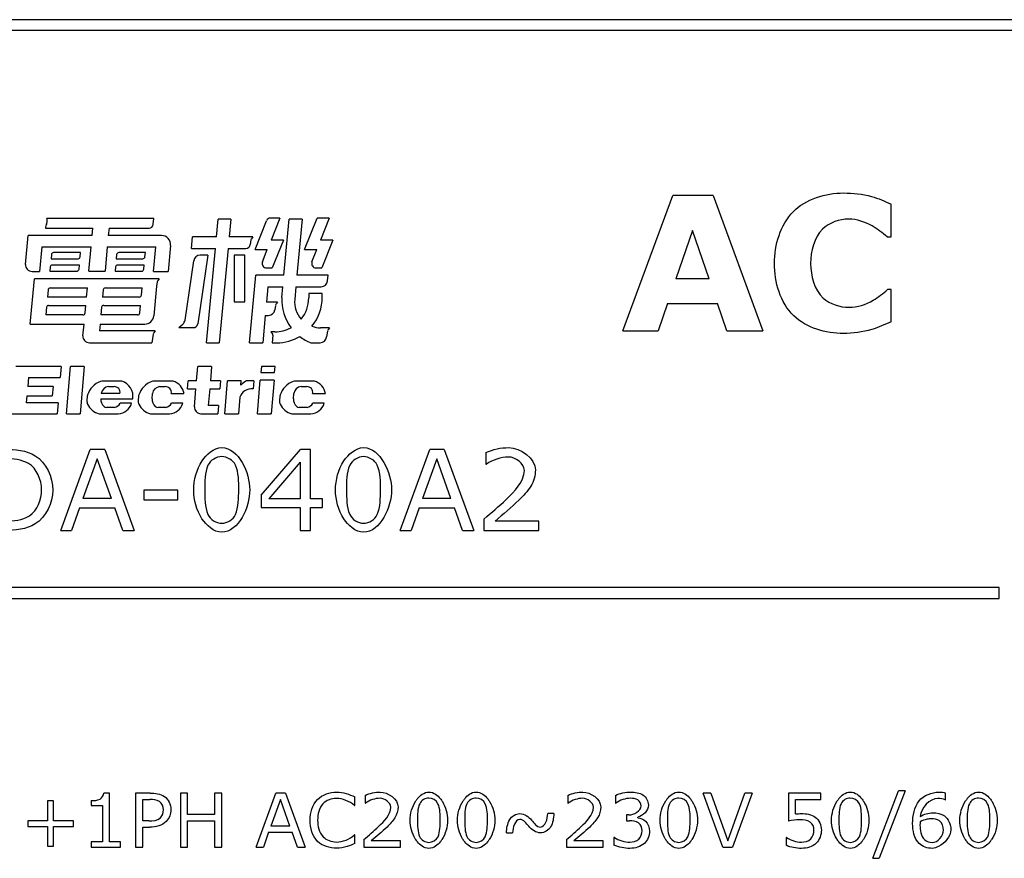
# Model space of a CAD drawing. Header units: millimetres. Extents: x 163 to 2699, y 224 to 730.
# Tile 161 of 168: x 2574 to 2593, y 472 to 488. Entities that reach past the tile are written whole.
import ezdxf

# ---------------------------------------------------------------- set-up
doc = ezdxf.new("R2010")
doc.units = ezdxf.units.MM

msp = doc.modelspace()

# ---------------------------------------------------------------- linework, layer by layer
at = {"color": 7, "linetype": 'Continuous'}
for p, q in [((2607.435, 487.933), (2561.435, 487.933)), ((2607.435, 487.733), (2561.435, 487.733)), ((2585.475, 482.18), (2586.398, 484.68)), ((2587.141, 484.68), (2586.398, 484.68)), ((2587.141, 484.68), (2588.063, 482.18)), ((2590.437, 483.915), (2590.437, 484.521)), ((2576.796, 484.259), (2574.816, 484.259)), ((2576.787, 484.15), (2576.796, 484.259)), ((2577.955, 483.917), (2577.986, 484.245)), ((2578.22, 484.245), (2577.986, 484.245)), ((2578.22, 484.245), (2578.189, 483.917)), ((2578.669, 483.681), (2578.879, 484.215)), ((2579.129, 484.266), (2578.957, 484.266)), ((2579.129, 484.266), (2578.967, 483.858)), ((2579.201, 483.208), (2579.298, 484.245)), ((2579.541, 484.245), (2579.298, 484.245)), ((2579.541, 484.245), (2579.444, 483.208)), ((2579.585, 483.681), (2579.816, 484.266)), ((2580.043, 484.266), (2579.816, 484.266)), ((2580.043, 484.266), (2579.882, 483.858)), ((2574.424, 483.409), (2574.474, 483.942)), ((2575.658, 483.942), (2574.474, 483.942)), ((2574.794, 484.076), (2575.671, 484.076)), ((2575.658, 483.942), (2575.671, 484.076)), ((2575.968, 484.076), (2575.955, 483.942)), ((2576.939, 483.942), (2575.955, 483.942)), ((2575.968, 484.076), (2576.708, 484.076)), ((2586.761, 484.037), (2586.455, 483.144)), ((2587.069, 483.144), (2586.761, 484.037)), ((2577.106, 483.759), (2577.061, 483.278)), ((2577.494, 483.705), (2577.514, 483.917)), ((2577.955, 483.917), (2577.514, 483.917)), ((2578.629, 483.917), (2578.189, 483.917)), ((2578.592, 483.86), (2578.58, 483.774)), ((2578.629, 483.917), (2578.602, 483.883)), ((2579.194, 483.857), (2578.967, 483.858)), ((2579.194, 483.858), (2578.989, 483.344)), ((2580.109, 483.858), (2579.882, 483.858)), ((2580.109, 483.858), (2579.906, 483.344)), ((2590.363, 483.915), (2590.437, 483.915)), ((2574.728, 483.734), (2574.685, 483.278)), ((2574.728, 483.734), (2575.639, 483.734)), ((2574.902, 483.592), (2574.895, 483.514)), ((2575.442, 483.628), (2574.942, 483.628)), ((2575.434, 483.55), (2575.442, 483.628)), ((2575.597, 483.283), (2575.639, 483.734)), ((2575.936, 483.734), (2575.894, 483.283)), ((2575.936, 483.734), (2576.831, 483.734)), ((2576.109, 483.592), (2576.102, 483.514)), ((2576.641, 483.628), (2576.149, 483.628)), ((2576.633, 483.55), (2576.641, 483.628)), ((2576.788, 483.278), (2576.831, 483.734)), ((2577.494, 483.705), (2577.936, 483.705)), ((2577.795, 483.578), (2577.609, 482.307)), ((2577.795, 483.578), (2577.654, 483.578)), ((2577.773, 481.959), (2577.936, 483.705)), ((2578.17, 483.705), (2578.007, 481.959)), ((2578.17, 483.705), (2578.5, 483.705)), ((2578.482, 483.578), (2578.281, 483.578)), ((2578.281, 483.578), (2578.283, 482.718)), ((2578.483, 482.718), (2578.482, 483.578)), ((2578.669, 483.681), (2578.896, 483.681)), ((2578.806, 483.453), (2578.896, 483.681)), ((2579.585, 483.681), (2579.812, 483.681)), ((2579.722, 483.453), (2579.812, 483.681)), ((2574.895, 483.514), (2575.395, 483.514)), ((2575.42, 483.397), (2574.921, 483.397)), ((2575.413, 483.319), (2575.42, 483.397)), ((2576.102, 483.514), (2576.594, 483.514)), ((2576.619, 483.397), (2576.13, 483.397)), ((2576.612, 483.319), (2576.619, 483.397)), ((2577.374, 482.378), (2577.535, 483.476)), ((2574.544, 483.278), (2574.685, 483.278)), ((2574.881, 483.361), (2574.873, 483.283)), ((2574.873, 483.283), (2575.373, 483.283)), ((2575.597, 483.283), (2575.894, 483.283)), ((2576.09, 483.361), (2576.083, 483.283)), ((2576.083, 483.283), (2576.572, 483.283)), ((2576.788, 483.278), (2577.061, 483.278)), ((2578.565, 481.959), (2578.681, 483.208)), ((2579.201, 483.208), (2578.681, 483.208)), ((2578.88, 483.344), (2578.989, 483.344)), ((2580.022, 483.208), (2579.444, 483.208)), ((2579.797, 483.344), (2579.906, 483.344)), ((2580.012, 483.105), (2580.022, 483.208)), ((2574.512, 482.305), (2574.59, 483.143)), ((2576.898, 483.143), (2574.59, 483.143)), ((2576.861, 483.086), (2576.846, 483.003)), ((2576.898, 483.143), (2576.871, 483.11)), ((2587.069, 483.144), (2586.455, 483.144)), ((2574.841, 482.938), (2574.829, 482.803)), ((2574.881, 482.974), (2575.568, 482.974)), ((2575.552, 482.803), (2575.568, 482.974)), ((2575.862, 482.938), (2575.849, 482.803)), ((2575.901, 482.974), (2576.58, 482.974)), ((2576.567, 482.84), (2576.58, 482.974)), ((2576.846, 483.003), (2576.795, 482.457)), ((2578.908, 482.996), (2578.881, 482.71)), ((2578.908, 482.996), (2579.181, 482.996)), ((2579.163, 482.798), (2579.181, 482.996)), ((2579.425, 482.996), (2579.403, 482.761)), ((2579.425, 482.996), (2579.893, 482.996)), ((2579.913, 482.871), (2579.662, 482.871)), ((2579.662, 482.871), (2579.662, 482.787)), ((2579.913, 482.799), (2579.913, 482.871)), ((2590.437, 482.944), (2590.369, 482.944)), ((2590.437, 482.346), (2590.437, 482.944)), ((2575.552, 482.803), (2574.829, 482.803)), ((2576.527, 482.803), (2575.849, 482.803)), ((2578.283, 482.718), (2578.483, 482.718)), ((2579.084, 482.71), (2578.881, 482.71)), ((2579.084, 482.71), (2579.057, 482.676)), ((2586.3, 482.684), (2586.126, 482.18)), ((2586.3, 482.684), (2587.224, 482.684)), ((2587.398, 482.18), (2587.224, 482.684)), ((2574.811, 482.615), (2574.798, 482.474)), ((2574.851, 482.651), (2575.538, 482.651)), ((2575.525, 482.51), (2575.538, 482.651)), ((2575.832, 482.615), (2575.819, 482.474)), ((2575.871, 482.651), (2576.55, 482.651)), ((2576.537, 482.51), (2576.55, 482.651)), ((2579.047, 482.65), (2579.035, 482.568)), ((2574.512, 482.305), (2575.506, 482.305)), ((2575.485, 482.474), (2574.798, 482.474)), ((2575.486, 482.09), (2575.506, 482.305)), ((2575.803, 482.305), (2575.791, 482.179)), ((2575.803, 482.305), (2576.628, 482.305)), ((2576.497, 482.474), (2575.819, 482.474)), ((2577.26, 482.239), (2577.335, 482.305)), ((2578.858, 482.465), (2578.811, 481.959)), ((2578.858, 482.465), (2578.916, 482.465)), ((2576.822, 482.179), (2575.791, 482.179)), ((2576.785, 482.119), (2576.762, 481.959)), ((2576.822, 482.179), (2576.795, 482.145)), ((2577.26, 482.239), (2577.53, 482.239)), ((2579.038, 482.163), (2578.963, 482.163)), ((2578.986, 482.137), (2578.963, 482.163)), ((2580.046, 482.236), (2579.881, 482.236)), ((2580.009, 482.176), (2579.993, 482.067)), ((2580.046, 482.236), (2580.019, 482.202)), ((2585.475, 482.18), (2586.126, 482.18)), ((2587.398, 482.18), (2588.063, 482.18)), ((2575.605, 481.959), (2576.762, 481.959)), ((2577.773, 481.959), (2578.007, 481.959)), ((2578.565, 481.959), (2578.811, 481.959)), ((2578.998, 482.101), (2578.987, 481.959)), ((2578.987, 481.959), (2579.073, 481.959)), ((2579.701, 481.959), (2579.874, 481.959)), ((2575.084, 481.518), (2574.244, 481.518)), ((2575.084, 481.518), (2575.067, 481.314)), ((2575.181, 480.647), (2575.253, 481.518)), ((2575.507, 481.518), (2575.253, 481.518)), ((2575.507, 481.518), (2575.435, 480.647)), ((2577.589, 481.255), (2577.611, 481.518)), ((2577.865, 481.518), (2577.611, 481.518)), ((2577.865, 481.518), (2577.843, 481.255)), ((2578.786, 481.518), (2578.777, 481.41)), ((2578.777, 481.41), (2579.031, 481.41)), ((2579.04, 481.518), (2578.786, 481.518)), ((2579.031, 481.41), (2579.04, 481.518)), ((2574.481, 481.314), (2574.468, 481.15)), ((2574.481, 481.314), (2575.067, 481.314)), ((2576.171, 481.252), (2575.854, 481.252)), ((2577.119, 481.252), (2576.802, 481.252)), ((2577.418, 481.106), (2577.43, 481.255)), ((2577.589, 481.255), (2577.43, 481.255)), ((2578.032, 481.255), (2577.843, 481.255)), ((2578.032, 481.255), (2578.02, 481.106)), ((2578.11, 480.647), (2578.161, 481.255)), ((2578.415, 481.255), (2578.161, 481.255)), ((2578.408, 481.175), (2578.415, 481.255)), ((2578.644, 481.255), (2578.511, 481.255)), ((2578.644, 481.255), (2578.632, 481.106)), ((2578.714, 480.647), (2578.766, 481.269)), ((2579.02, 481.269), (2578.766, 481.269)), ((2579.02, 481.269), (2578.968, 480.647)), ((2579.735, 481.252), (2579.418, 481.252)), ((2574.932, 481.15), (2574.468, 481.15)), ((2574.932, 481.15), (2574.918, 480.98)), ((2576.171, 481.02), (2575.824, 481.02)), ((2575.958, 481.149), (2576.061, 481.149)), ((2576.764, 480.921), (2576.772, 481.02)), ((2576.907, 481.149), (2577.009, 481.149)), ((2577.119, 481.02), (2577.355, 481.02)), ((2577.418, 481.106), (2577.577, 481.106)), ((2577.55, 480.777), (2577.577, 481.106)), ((2577.831, 481.106), (2577.805, 480.796)), ((2577.831, 481.106), (2578.02, 481.106)), ((2579.379, 480.921), (2579.388, 481.02)), ((2579.522, 481.149), (2579.624, 481.149)), ((2579.735, 481.02), (2579.971, 481.02)), ((2574.443, 480.85), (2574.454, 480.98)), ((2575.028, 480.85), (2574.443, 480.85)), ((2574.454, 480.98), (2574.918, 480.98)), ((2575.028, 480.85), (2575.012, 480.647)), ((2575.566, 480.976), (2575.559, 480.886)), ((2575.816, 480.921), (2576.407, 480.921)), ((2576.383, 480.842), (2576.174, 480.842)), ((2576.515, 480.976), (2576.507, 480.886)), ((2577.331, 480.842), (2577.122, 480.842)), ((2578.389, 480.951), (2578.364, 480.647)), ((2579.13, 480.976), (2579.123, 480.886)), ((2579.947, 480.842), (2579.738, 480.842)), ((2576.068, 480.764), (2575.924, 480.764)), ((2577.016, 480.764), (2576.872, 480.764)), ((2577.994, 480.796), (2577.805, 480.796)), ((2577.994, 480.796), (2577.982, 480.647)), ((2579.631, 480.764), (2579.488, 480.764)), ((2574.172, 480.647), (2575.012, 480.647)), ((2575.181, 480.647), (2575.435, 480.647)), ((2575.788, 480.647), (2576.14, 480.647)), ((2576.736, 480.647), (2577.088, 480.647)), ((2577.669, 480.647), (2577.982, 480.647)), ((2578.11, 480.647), (2578.364, 480.647)), ((2578.714, 480.647), (2578.968, 480.647)), ((2579.351, 480.647), (2579.703, 480.647)), ((2575.075, 478.488), (2575.621, 479.988)), ((2575.888, 479.988), (2575.621, 479.988)), ((2575.888, 479.988), (2576.434, 478.488)), ((2578.785, 479.142), (2579.512, 479.988)), ((2579.697, 479.988), (2579.512, 479.988)), ((2579.697, 479.072), (2579.697, 479.988)), ((2581.356, 478.488), (2581.902, 479.988)), ((2582.169, 479.988), (2581.902, 479.988)), ((2582.169, 479.988), (2582.715, 478.488)), ((2582.94, 479.927), (2582.94, 479.715)), ((2575.749, 479.814), (2575.485, 479.077)), ((2576.013, 479.077), (2575.749, 479.814)), ((2579.504, 479.75), (2578.922, 479.072)), ((2579.504, 479.75), (2579.504, 479.072)), ((2582.031, 479.814), (2581.767, 479.077)), ((2582.294, 479.077), (2582.031, 479.814)), ((2582.94, 479.715), (2582.949, 479.715)), ((2577.242, 479.235), (2576.614, 479.235)), ((2576.614, 479.235), (2576.614, 479.053)), ((2577.242, 479.053), (2577.242, 479.235)), ((2576.013, 479.077), (2575.485, 479.077)), ((2576.614, 479.053), (2577.242, 479.053)), ((2578.785, 479.142), (2578.785, 478.911)), ((2579.504, 479.072), (2578.922, 479.072)), ((2579.92, 479.072), (2579.697, 479.072)), ((2579.92, 478.911), (2579.92, 479.072)), ((2582.294, 479.077), (2581.767, 479.077)), ((2575.422, 478.905), (2575.277, 478.488)), ((2575.422, 478.905), (2576.075, 478.905)), ((2576.222, 478.488), (2576.075, 478.905)), ((2578.785, 478.911), (2579.504, 478.911)), ((2579.504, 478.911), (2579.504, 478.488)), ((2579.697, 478.911), (2579.92, 478.911)), ((2579.697, 478.488), (2579.697, 478.911)), ((2581.704, 478.905), (2581.558, 478.488)), ((2581.704, 478.905), (2582.357, 478.905)), ((2582.504, 478.488), (2582.357, 478.905)), ((2582.903, 478.7), (2582.903, 478.488)), ((2583.919, 478.662), (2583.111, 478.662)), ((2583.919, 478.488), (2583.919, 478.662)), ((2575.075, 478.488), (2575.277, 478.488)), ((2576.222, 478.488), (2576.434, 478.488)), ((2579.504, 478.488), (2579.697, 478.488)), ((2581.356, 478.488), (2581.558, 478.488)), ((2582.504, 478.488), (2582.715, 478.488)), ((2582.903, 478.488), (2583.919, 478.488)), ((2592.435, 477.433), (2561.435, 477.433)), ((2592.435, 477.233), (2592.435, 477.433)), ((2561.435, 477.233), (2592.435, 477.233)), ((2575.975, 473.633), (2575.87, 473.633)), ((2575.975, 472.732), (2575.975, 473.633)), ((2576.731, 473.63), (2576.46, 473.63)), ((2576.46, 473.63), (2576.46, 472.63)), ((2577.422, 473.63), (2577.289, 473.63)), ((2577.289, 473.63), (2577.289, 472.63)), ((2577.422, 473.238), (2577.422, 473.63)), ((2578.053, 473.63), (2577.92, 473.63)), ((2577.92, 473.63), (2577.92, 473.238)), ((2578.053, 472.63), (2578.053, 473.63)), ((2578.688, 472.63), (2579.052, 473.63)), ((2579.23, 473.63), (2579.052, 473.63)), ((2579.23, 473.63), (2579.594, 472.63)), ((2580.518, 473.402), (2580.518, 473.56)), ((2580.705, 473.589), (2580.705, 473.448)), ((2584.453, 473.589), (2584.453, 473.448)), ((2585.336, 473.588), (2585.336, 473.448)), ((2587.102, 473.63), (2586.961, 473.63)), ((2587.325, 472.63), (2586.961, 473.63)), ((2587.102, 473.63), (2587.417, 472.749)), ((2587.417, 472.749), (2587.732, 473.63)), ((2587.867, 473.63), (2587.503, 472.63)), ((2587.867, 473.63), (2587.732, 473.63)), ((2589.138, 473.63), (2588.536, 473.63)), ((2588.536, 473.63), (2588.536, 473.115)), ((2589.138, 473.512), (2589.138, 473.63)), ((2590.096, 472.426), (2590.575, 473.675)), ((2590.693, 473.675), (2590.212, 472.426)), ((2590.693, 473.675), (2590.575, 473.675)), ((2591.443, 473.504), (2591.443, 473.633)), ((2574.944, 473.487), (2574.832, 473.487)), ((2574.832, 473.487), (2574.832, 473.121)), ((2574.944, 473.121), (2574.944, 473.487)), ((2575.638, 473.493), (2575.638, 473.402)), ((2575.638, 473.402), (2575.846, 473.402)), ((2575.846, 473.402), (2575.846, 472.732)), ((2576.593, 473.515), (2576.724, 473.515)), ((2576.593, 473.116), (2576.593, 473.515)), ((2579.138, 473.514), (2578.962, 473.022)), ((2579.314, 473.022), (2579.138, 473.514)), ((2580.509, 473.402), (2580.518, 473.402)), ((2580.705, 473.448), (2580.711, 473.448)), ((2584.453, 473.448), (2584.46, 473.448)), ((2585.336, 473.448), (2585.342, 473.448)), ((2588.665, 473.512), (2589.138, 473.512)), ((2588.665, 473.246), (2588.665, 473.512)), ((2591.437, 473.504), (2591.443, 473.504)), ((2577.92, 473.238), (2577.422, 473.238)), ((2584.195, 473.253), (2584.083, 473.253)), ((2585.585, 473.228), (2585.538, 473.228)), ((2585.538, 473.228), (2585.538, 473.117)), ((2574.832, 473.121), (2574.466, 473.121)), ((2574.466, 473.121), (2574.466, 473.013)), ((2574.466, 473.013), (2574.832, 473.013)), ((2574.832, 473.013), (2574.832, 472.648)), ((2575.309, 473.121), (2574.944, 473.121)), ((2574.944, 473.013), (2575.309, 473.013)), ((2574.944, 472.648), (2574.944, 473.013)), ((2575.309, 473.013), (2575.309, 473.121)), ((2576.705, 473.116), (2576.593, 473.116)), ((2577.422, 473.12), (2577.92, 473.12)), ((2577.422, 472.63), (2577.422, 473.12)), ((2577.92, 473.12), (2577.92, 472.63)), ((2579.314, 473.022), (2578.962, 473.022)), ((2585.538, 473.117), (2585.598, 473.117)), ((2585.748, 473.177), (2585.748, 473.186)), ((2576.593, 473.003), (2576.726, 473.003)), ((2576.593, 472.63), (2576.593, 473.003)), ((2578.92, 472.907), (2578.823, 472.63)), ((2578.92, 472.907), (2579.355, 472.907)), ((2579.453, 472.63), (2579.355, 472.907)), ((2580.518, 472.858), (2580.509, 472.858)), ((2580.518, 472.702), (2580.518, 472.858)), ((2583.321, 472.895), (2583.433, 472.895)), ((2574.832, 472.648), (2574.944, 472.648)), ((2575.846, 472.732), (2575.638, 472.732)), ((2575.638, 472.732), (2575.638, 472.63)), ((2576.179, 472.732), (2575.975, 472.732)), ((2576.179, 472.63), (2576.179, 472.732)), ((2580.68, 472.771), (2580.68, 472.63)), ((2581.358, 472.746), (2580.819, 472.746)), ((2581.358, 472.63), (2581.358, 472.746)), ((2584.429, 472.771), (2584.429, 472.63)), ((2585.106, 472.746), (2584.567, 472.746)), ((2585.106, 472.63), (2585.106, 472.746)), ((2585.317, 472.812), (2585.307, 472.812)), ((2585.307, 472.812), (2585.307, 472.671)), ((2588.503, 472.809), (2588.493, 472.809)), ((2588.493, 472.809), (2588.493, 472.667)), ((2575.638, 472.63), (2576.179, 472.63)), ((2576.46, 472.63), (2576.593, 472.63)), ((2577.289, 472.63), (2577.422, 472.63)), ((2577.92, 472.63), (2578.053, 472.63)), ((2578.688, 472.63), (2578.823, 472.63)), ((2579.453, 472.63), (2579.594, 472.63)), ((2580.68, 472.63), (2581.358, 472.63)), ((2584.429, 472.63), (2585.106, 472.63)), ((2587.325, 472.63), (2587.503, 472.63)), ((2590.096, 472.426), (2590.212, 472.426))]:
    msp.add_line(p, q, dxfattribs=at)
for centre, radius, start, end in [((2575.002, 484.074), 0.208, 154.1589, 179.3535), ((2574.69, 484.214), 0.134, 338.3239, 19.6953), ((2576.708, 484.156), 0.08, 270, 355.2425), ((2578.954, 484.186), 0.08, 87.9729, 158.5934), ((2576.939, 483.774), 0.168, 354.688, 90), ((2578.5, 483.785), 0.08, 270, 351.9337), ((2578.639, 483.853), 0.048, 141.7536, 171.9337), ((2574.942, 483.588), 0.04, 90, 174.688), ((2576.149, 483.588), 0.04, 90, 174.688), ((2577.654, 483.458), 0.12, 90, 171.6542), ((2574.544, 483.398), 0.12, 174.688, 270), ((2574.921, 483.357), 0.04, 90, 174.688), ((2575.395, 483.554), 0.04, 270, 354.688), ((2576.13, 483.357), 0.04, 90, 174.688), ((2576.594, 483.554), 0.04, 270, 354.688), ((2578.88, 483.424), 0.08, 158.4726, 270), ((2579.797, 483.424), 0.08, 158.4726, 270), ((2575.373, 483.323), 0.04, 270, 354.688), ((2576.572, 483.323), 0.04, 270, 354.688), ((2576.909, 483.08), 0.048, 141.7536, 171.9337), ((2579.893, 483.116), 0.12, 270, 354.688), ((2574.881, 482.934), 0.04, 90, 174.688), ((2575.901, 482.934), 0.04, 90, 174.688), ((2576.527, 482.843), 0.04, 270, 354.688), ((2579.095, 482.646), 0.048, 141.7536, 171.9337), ((2580.019, 482.754), 0.857, 177.1128, 217.0333), ((2579.881, 482.716), 0.48, 174.688, 221.9321), ((2579.038, 482.787), 0.624, 321.1213, 0), ((2579.073, 482.799), 0.84, 320.4359, 0), ((2574.851, 482.611), 0.04, 90, 174.688), ((2575.485, 482.514), 0.04, 270, 354.688), ((2575.871, 482.611), 0.04, 90, 174.688), ((2576.497, 482.514), 0.04, 270, 354.688), ((2578.916, 482.585), 0.12, 270, 351.9337), ((2576.628, 482.473), 0.168, 270, 354.688), ((2577.255, 482.395), 0.12, 311.6207, 351.6542), ((2577.53, 482.319), 0.08, 270, 351.6542), ((2576.832, 482.115), 0.048, 141.7536, 171.9337), ((2578.95, 482.105), 0.048, 355.4364, 41.5134), ((2579.038, 482.787), 0.624, 270, 298.4289), ((2579.881, 482.716), 0.48, 250.5531, 270), ((2580.057, 482.172), 0.048, 141.7536, 171.9337), ((2575.605, 482.079), 0.12, 174.688, 270), ((2579.073, 482.799), 0.84, 270, 300.3816), ((2580.019, 482.754), 0.857, 232.5691, 248.2297), ((2579.874, 482.079), 0.12, 270, 354.688), ((2575.954, 480.866), 0.405, 110.6153, 161.6466), ((2575.854, 481.132), 0.12, 90, 110.6153), ((2576.171, 481.132), 0.12, 73.5199, 90), ((2576.123, 480.972), 0.288, 349.8197, 73.5199), ((2576.903, 480.866), 0.405, 110.6153, 161.6466), ((2576.802, 481.132), 0.12, 90, 110.6153), ((2577.119, 481.132), 0.12, 73.5199, 90), ((2577.072, 480.972), 0.288, 9.5892, 73.5199), ((2578.679, 480.93), 0.366, 117.2728, 137.7695), ((2579.518, 480.866), 0.405, 110.6153, 161.6466), ((2579.418, 481.132), 0.12, 90, 110.6153), ((2579.735, 481.132), 0.12, 73.5199, 90), ((2579.687, 480.972), 0.288, 9.5892, 73.5199), ((2575.974, 480.999), 0.151, 95.8182, 172.0367), ((2576.064, 481.04), 0.109, 349.0604, 91.8068), ((2576.922, 480.998), 0.151, 95.8734, 172.0099), ((2577.012, 481.04), 0.109, 349.0604, 91.8068), ((2578.602, 480.886), 0.222, 82.204, 162.9839), ((2579.537, 480.999), 0.151, 95.8182, 172.0651), ((2579.628, 481.04), 0.109, 349.0604, 91.8068), ((2575.679, 480.876), 0.12, 175.1797, 205.5302), ((2575.638, 480.971), 0.072, 161.6466, 175.3753), ((2575.999, 480.919), 0.183, 179.362, 227.9007), ((2576.041, 480.912), 0.151, 280.1086, 332.1696), ((2576.132, 480.906), 0.259, 271.6609, 345.7739), ((2576.627, 480.876), 0.12, 175.1797, 205.5302), ((2576.586, 480.971), 0.072, 161.6466, 175.3753), ((2576.947, 480.919), 0.183, 179.362, 227.9007), ((2576.989, 480.912), 0.151, 280.1086, 332.1696), ((2577.08, 480.906), 0.259, 271.6609, 345.7739), ((2579.242, 480.876), 0.12, 175.1797, 205.5302), ((2579.202, 480.971), 0.072, 161.6466, 175.3753), ((2579.562, 480.919), 0.183, 179.362, 227.9007), ((2579.605, 480.912), 0.151, 280.1086, 332.1696), ((2579.696, 480.906), 0.259, 271.6609, 345.7739), ((2575.868, 480.967), 0.33, 205.5302, 255.9282), ((2575.924, 480.836), 0.072, 227.9007, 270), ((2576.816, 480.967), 0.33, 205.5302, 255.9282), ((2576.872, 480.836), 0.072, 227.9007, 270), ((2577.669, 480.767), 0.12, 175.2549, 270), ((2579.431, 480.967), 0.33, 205.5302, 255.9282), ((2579.488, 480.836), 0.072, 227.9007, 270), ((2582.078, 473.204), 0.519, 141.0288, 147.0818), ((2582.953, 473.204), 0.519, 141.0288, 147.0818), ((2586.701, 473.204), 0.519, 141.0288, 147.0818), ((2589.874, 473.204), 0.519, 141.0288, 147.0818), ((2592.247, 473.204), 0.519, 141.0288, 147.0818), ((2581.694, 473.053), 0.516, 321.0259, 327.1192), ((2582.568, 473.053), 0.516, 321.0259, 327.1192), ((2586.317, 473.053), 0.516, 321.0259, 327.1192), ((2589.489, 473.053), 0.516, 321.0259, 327.1192), ((2591.862, 473.053), 0.516, 321.0259, 327.1192)]:
    msp.add_arc(centre, radius, start, end, dxfattribs=at)
for points, start_tangent, end_tangent in [([(2588.624, 484.382), (2589.555, 484.729)], (0.702701, 0.711485), (1, 0)), ([(2589.555, 484.729), (2590.073, 484.666)], (1, 0), (0.966838, -0.255391)), ([(2590.073, 484.666), (2590.437, 484.521)], (0.960195, -0.27933), (0.904819, -0.425797)), ([(2588.277, 483.427), (2588.624, 484.382)], (0, 1), (0.698639, 0.715474)), ([(2589.653, 484.246), (2589.169, 484.062)], (-1, 0), (-0.721387, -0.692532)), ([(2590.084, 484.119), (2589.653, 484.246)], (-0.870563, 0.492057), (-1, 0)), ([(2590.363, 483.915), (2590.084, 484.119)], (-0.754606, 0.656179), (-0.860927, 0.508729)), ([(2589.169, 484.062), (2588.947, 483.425)], (-0.721682, -0.692225), (0, -1)), ([(2588.633, 482.458), (2588.277, 483.427)], (-0.719999, 0.693975), (0, 1)), ([(2588.947, 483.425), (2589.18, 482.786)], (0, -1), (0.744049, -0.668125)), ([(2590.102, 482.746), (2590.369, 482.944)], (0.866906, 0.498471), (0.73994, 0.672673)), ([(2589.18, 482.786), (2589.657, 482.615)], (0.743294, -0.668965), (1, 0)), ([(2589.657, 482.615), (2590.102, 482.746)], (1, 0), (0.847998, 0.529999)), ([(2589.553, 482.131), (2588.633, 482.458)], (-1, 0), (-0.724345, 0.689437)), ([(2590.437, 482.346), (2590.077, 482.203)], (-0.91707, -0.398726), (-0.956674, -0.291162)), ([(2590.077, 482.203), (2589.553, 482.131)], (-0.962127, -0.272603), (-1, 0)), ([(2574.036, 479.988), (2574.603, 479.87)], (1, 0), (0.851258, -0.524748)), ([(2577.69, 479.773), (2578.054, 480.02)], (0.545131, 0.838351), (1, 0)), ([(2578.054, 480.02), (2578.572, 479.239)], (1, 0), (0, -1)), ([(2580.313, 479.773), (2580.677, 480.02)], (0.545131, 0.838351), (1, 0)), ([(2580.677, 480.02), (2581.195, 479.239)], (1, 0), (0, -1)), ([(2582.94, 479.927), (2583.362, 480.02)], (0.900552, 0.434749), (1, 0)), ([(2583.362, 480.02), (2583.855, 479.607)], (1, 0), (0, -1)), ([(2574.476, 479.726), (2574.049, 479.816)], (-0.868985, 0.494839), (-1, 0)), ([(2574.603, 479.87), (2574.928, 479.236)], (0.848379, -0.529389), (0, -1)), ([(2577.535, 479.238), (2577.69, 479.773)], (0, 1), (0.545131, 0.838351)), ([(2578.054, 479.854), (2577.799, 479.696)], (-1, 0), (-0.407442, -0.913231)), ([(2578.306, 479.697), (2578.054, 479.854)], (-0.41273, 0.910853), (-1, 0)), ([(2580.158, 479.238), (2580.313, 479.773)], (0, 1), (0.545131, 0.838351)), ([(2580.677, 479.854), (2580.422, 479.696)], (-1, 0), (-0.407442, -0.913231)), ([(2580.929, 479.697), (2580.677, 479.854)], (-0.41273, 0.910853), (-1, 0)), ([(2583.358, 479.846), (2582.949, 479.715)], (-1, 0), (-0.841178, -0.540758)), ([(2583.651, 479.598), (2583.358, 479.846)], (0, 1), (-1, 0)), ([(2574.721, 479.24), (2574.476, 479.726)], (0, 1), (-0.868777, 0.495203)), ([(2577.799, 479.696), (2577.739, 479.238)], (-0.417168, -0.90883), (0, -1)), ([(2578.367, 479.239), (2578.306, 479.697)], (0, 1), (-0.41273, 0.910853)), ([(2580.422, 479.696), (2580.362, 479.238)], (-0.417168, -0.90883), (0, -1)), ([(2580.99, 479.239), (2580.929, 479.697)], (0, 1), (-0.41273, 0.910853)), ([(2583.314, 479.061), (2583.651, 479.598)], (0.718382, 0.695649), (0, 1)), ([(2583.855, 479.607), (2583.77, 479.307)], (0, -1), (-0.543895, -0.839153)), ([(2574.497, 478.76), (2574.721, 479.24)], (0.841773, 0.539832), (0, 1)), ([(2574.928, 479.236), (2574.602, 478.608)], (0, -1), (-0.849966, -0.526838)), ([(2577.687, 478.706), (2577.535, 479.238)], (-0.540491, 0.84135), (0, 1)), ([(2577.739, 479.238), (2577.798, 478.785)], (0, -1), (0.40364, -0.914918)), ([(2578.572, 479.239), (2578.054, 478.456)], (0, -1), (-1, 0)), ([(2578.307, 478.781), (2578.367, 479.239)], (0.385593, 0.922669), (0, 1)), ([(2580.31, 478.706), (2580.158, 479.238)], (-0.540491, 0.84135), (0, 1)), ([(2580.362, 479.238), (2580.421, 478.785)], (0, -1), (0.40364, -0.914918)), ([(2581.195, 479.239), (2580.677, 478.456)], (0, -1), (-1, 0)), ([(2580.93, 478.781), (2580.99, 479.239)], (0.385593, 0.922669), (0, 1)), ([(2583.77, 479.307), (2583.549, 479.05)], (-0.531491, -0.847064), (-0.712926, -0.701239)), ([(2582.903, 478.7), (2583.314, 479.061)], (0.761723, 0.647903), (0.716597, 0.697488)), ([(2583.549, 479.05), (2583.111, 478.662)], (-0.715187, -0.698933), (-0.765153, -0.643848)), ([(2574.049, 478.661), (2574.497, 478.76)], (1, 0), (0.840804, 0.54134)), ([(2578.054, 478.456), (2577.687, 478.706)], (-1, 0), (-0.540491, 0.84135)), ([(2577.798, 478.785), (2578.054, 478.623)], (0.388701, -0.921364), (1, 0)), ([(2578.054, 478.623), (2578.307, 478.781)], (1, 0), (0.395624, 0.918413)), ([(2580.677, 478.456), (2580.31, 478.706)], (-1, 0), (-0.540491, 0.84135)), ([(2580.421, 478.785), (2580.677, 478.623)], (0.388701, -0.921364), (1, 0)), ([(2580.677, 478.623), (2580.93, 478.781)], (1, 0), (0.395624, 0.918413)), ([(2574.602, 478.608), (2574.04, 478.488)], (-0.850265, -0.526355), (-1, 0)), ([(2575.802, 473.521), (2575.87, 473.633)], (0.884918, 0.465746), (0.056513, 0.998402)), ([(2576.731, 473.63), (2576.994, 473.568)], (1, 0), (0.838444, -0.544988)), ([(2576.994, 473.568), (2577.114, 473.328)], (0.830221, -0.557434), (0, -1)), ([(2579.825, 473.514), (2580.18, 473.648)], (0.6981, 0.716), (1, 0)), ([(2580.18, 473.648), (2580.518, 473.56)], (1, 0), (0.894427, -0.447214)), ([(2580.705, 473.589), (2580.986, 473.651)], (0.900552, 0.434749), (1, 0)), ([(2580.986, 473.651), (2581.315, 473.376)], (1, 0), (0, -1)), ([(2581.675, 473.53), (2581.76, 473.61)], (0.629964, 0.776624), (0.833414, 0.55265)), ([(2581.76, 473.61), (2581.885, 473.651)], (0.833414, 0.55265), (1, 0)), ([(2581.885, 473.651), (2582.01, 473.61)], (1, 0), (0.831784, -0.5551)), ([(2582.01, 473.61), (2582.095, 473.53)], (0.831784, -0.5551), (0.627498, -0.778618)), ([(2582.549, 473.53), (2582.634, 473.61)], (0.629964, 0.776624), (0.833414, 0.55265)), ([(2582.634, 473.61), (2582.759, 473.651)], (0.833414, 0.55265), (1, 0)), ([(2582.759, 473.651), (2582.884, 473.61)], (1, 0), (0.831784, -0.5551)), ([(2582.884, 473.61), (2582.969, 473.53)], (0.831784, -0.5551), (0.627498, -0.778618)), ([(2584.453, 473.589), (2584.735, 473.651)], (0.900552, 0.434749), (1, 0)), ([(2584.735, 473.651), (2585.064, 473.376)], (1, 0), (0, -1)), ([(2585.336, 473.588), (2585.617, 473.651)], (0.894427, 0.447214), (1, 0)), ([(2585.617, 473.651), (2585.847, 473.595)], (1, 0), (0.836702, -0.547659)), ([(2585.847, 473.595), (2585.945, 473.41)], (0.827708, -0.561158), (0, -1)), ([(2586.297, 473.53), (2586.383, 473.61)], (0.629964, 0.776624), (0.833414, 0.55265)), ([(2586.383, 473.61), (2586.508, 473.651)], (0.833414, 0.55265), (1, 0)), ([(2586.508, 473.651), (2586.633, 473.61)], (1, 0), (0.831784, -0.5551)), ([(2586.633, 473.61), (2586.718, 473.53)], (0.831784, -0.5551), (0.627498, -0.778618)), ([(2589.47, 473.53), (2589.555, 473.61)], (0.629964, 0.776624), (0.833414, 0.55265)), ([(2589.555, 473.61), (2589.68, 473.651)], (0.833414, 0.55265), (1, 0)), ([(2589.68, 473.651), (2589.805, 473.61)], (1, 0), (0.831784, -0.5551)), ([(2589.805, 473.61), (2589.89, 473.53)], (0.831784, -0.5551), (0.627498, -0.778618)), ([(2590.952, 473.487), (2591.323, 473.649)], (0.617448, 0.786612), (1, 0)), ([(2591.323, 473.649), (2591.443, 473.633)], (1, 0), (0.951445, -0.30782)), ([(2591.843, 473.53), (2591.928, 473.61)], (0.629964, 0.776624), (0.833414, 0.55265)), ([(2591.928, 473.61), (2592.053, 473.651)], (0.833414, 0.55265), (1, 0)), ([(2592.053, 473.651), (2592.178, 473.61)], (1, 0), (0.831784, -0.5551)), ([(2592.178, 473.61), (2592.263, 473.53)], (0.831784, -0.5551), (0.627498, -0.778618)), ([(2575.638, 473.493), (2575.802, 473.521)], (1, 0), (0.876812, 0.480833)), ([(2576.902, 473.475), (2576.724, 473.515)], (-0.83205, 0.5547), (-1, 0)), ([(2576.976, 473.324), (2576.902, 473.475)], (0, 1), (-0.845926, 0.533301)), ([(2579.689, 473.129), (2579.825, 473.514)], (0, 1), (0.698324, 0.715782)), ([(2579.925, 473.434), (2579.827, 473.129)], (-0.676799, -0.736168), (0, -1)), ([(2580.171, 473.534), (2579.925, 473.434)], (-1, 0), (-0.683556, -0.729898)), ([(2580.509, 473.402), (2580.171, 473.534)], (-0.768221, 0.640184), (-1, 0)), ([(2580.984, 473.535), (2580.711, 473.448)], (-1, 0), (-0.841178, -0.540758)), ([(2580.954, 473.012), (2581.179, 473.369)], (0.718382, 0.695649), (0, 1)), ([(2581.179, 473.369), (2580.984, 473.535)], (0, 1), (-1, 0)), ([(2581.315, 473.376), (2581.258, 473.176)], (0, -1), (-0.543895, -0.839153)), ([(2581.539, 473.129), (2581.642, 473.486)], (0, 1), (0.544463, 0.838785)), ([(2581.715, 473.435), (2581.675, 473.129)], (-0.417168, -0.90883), (0, -1)), ([(2581.885, 473.54), (2581.715, 473.435)], (-1, 0), (-0.407442, -0.913231)), ([(2582.053, 473.435), (2581.885, 473.54)], (-0.41273, 0.910853), (-1, 0)), ([(2582.094, 473.13), (2582.053, 473.435)], (0, 1), (-0.41273, 0.910853)), ([(2582.095, 473.53), (2582.135, 473.473)], (0.627498, -0.778618), (0.520792, -0.853684)), ([(2582.135, 473.473), (2582.23, 473.13)], (0.520792, -0.853684), (0, -1)), ([(2582.413, 473.129), (2582.517, 473.486)], (0, 1), (0.544463, 0.838785)), ([(2582.589, 473.435), (2582.549, 473.129)], (-0.417168, -0.90883), (0, -1)), ([(2582.759, 473.54), (2582.589, 473.435)], (-1, 0), (-0.407442, -0.913231)), ([(2582.927, 473.435), (2582.759, 473.54)], (-0.41273, 0.910853), (-1, 0)), ([(2582.968, 473.13), (2582.927, 473.435)], (0, 1), (-0.41273, 0.910853)), ([(2582.969, 473.53), (2583.009, 473.473)], (0.627498, -0.778618), (0.520792, -0.853684)), ([(2583.009, 473.473), (2583.105, 473.13)], (0.520792, -0.853684), (0, -1)), ([(2584.732, 473.535), (2584.46, 473.448)], (-1, 0), (-0.841178, -0.540758)), ([(2584.703, 473.012), (2584.927, 473.369)], (0.718382, 0.695649), (0, 1)), ([(2584.927, 473.369), (2584.732, 473.535)], (0, 1), (-1, 0)), ([(2585.064, 473.376), (2585.007, 473.176)], (0, -1), (-0.543895, -0.839153)), ([(2585.614, 473.535), (2585.342, 473.448)], (-1, 0), (-0.84014, -0.542369)), ([(2585.585, 473.228), (2585.809, 473.395)], (1, 0), (0, 1)), ([(2585.75, 473.504), (2585.614, 473.535)], (-0.846637, 0.532172), (-1, 0)), ([(2585.945, 473.41), (2585.748, 473.186)], (0, -1), (-0.979804, -0.19996)), ([(2585.809, 473.395), (2585.75, 473.504)], (0, 1), (-0.850798, 0.525493)), ([(2586.162, 473.129), (2586.265, 473.486)], (0, 1), (0.544463, 0.838785)), ([(2586.338, 473.435), (2586.298, 473.129)], (-0.417168, -0.90883), (0, -1)), ([(2586.508, 473.54), (2586.338, 473.435)], (-1, 0), (-0.407442, -0.913231)), ([(2586.676, 473.435), (2586.508, 473.54)], (-0.41273, 0.910853), (-1, 0)), ([(2586.717, 473.13), (2586.676, 473.435)], (0, 1), (-0.41273, 0.910853)), ([(2586.718, 473.53), (2586.758, 473.473)], (0.627498, -0.778618), (0.520792, -0.853684)), ([(2586.758, 473.473), (2586.853, 473.13)], (0.520792, -0.853684), (0, -1)), ([(2589.334, 473.129), (2589.437, 473.486)], (0, 1), (0.544463, 0.838785)), ([(2589.51, 473.435), (2589.47, 473.129)], (-0.417168, -0.90883), (0, -1)), ([(2589.68, 473.54), (2589.51, 473.435)], (-1, 0), (-0.407442, -0.913231)), ([(2589.848, 473.435), (2589.68, 473.54)], (-0.41273, 0.910853), (-1, 0)), ([(2589.889, 473.13), (2589.848, 473.435)], (0, 1), (-0.41273, 0.910853)), ([(2589.89, 473.53), (2589.93, 473.473)], (0.627498, -0.778618), (0.520792, -0.853684)), ([(2589.93, 473.473), (2590.025, 473.13)], (0.520792, -0.853684), (0, -1)), ([(2590.833, 473.069), (2590.952, 473.487)], (0, 1), (0.616746, 0.787162)), ([(2591.302, 473.533), (2590.972, 473.198)], (-1, 0), (-0.089585, -0.995979)), ([(2591.437, 473.504), (2591.302, 473.533)], (-0.870563, 0.492057), (-1, 0)), ([(2591.707, 473.129), (2591.811, 473.486)], (0, 1), (0.544463, 0.838785)), ([(2591.883, 473.435), (2591.843, 473.129)], (-0.417168, -0.90883), (0, -1)), ([(2592.053, 473.54), (2591.883, 473.435)], (-1, 0), (-0.407442, -0.913231)), ([(2592.221, 473.435), (2592.053, 473.54)], (-0.41273, 0.910853), (-1, 0)), ([(2592.262, 473.13), (2592.221, 473.435)], (0, 1), (-0.41273, 0.910853)), ([(2592.263, 473.53), (2592.303, 473.473)], (0.627498, -0.778618), (0.520792, -0.853684)), ([(2592.303, 473.473), (2592.398, 473.13)], (0.520792, -0.853684), (0, -1)), ([(2576.918, 473.177), (2576.976, 473.324)], (0.707107, 0.707107), (0, 1)), ([(2577.114, 473.328), (2577.025, 473.106)], (0, -1), (-0.707107, -0.707107)), ([(2583.38, 473.141), (2583.566, 473.252)], (0.497669, 0.867367), (1, 0)), ([(2583.566, 473.252), (2583.784, 473.13)], (1, 0), (0.631271, -0.775562)), ([(2583.947, 473.004), (2584.083, 473.253)], (1, 0), (0.014387, 0.999897)), ([(2584.195, 473.253), (2584.136, 473.007)], (-0.024383, -0.999703), (-0.518612, -0.85501)), ([(2588.665, 473.246), (2588.777, 473.252)], (0.993533, 0.113547), (1, 0)), ([(2588.777, 473.252), (2589.032, 473.189)], (1, 0), (0.82595, -0.563744)), ([(2589.032, 473.189), (2589.145, 472.947)], (0.826227, -0.563337), (0, -1)), ([(2590.972, 473.198), (2591.21, 473.268)], (0.854199, 0.519947), (1, 0)), ([(2591.21, 473.268), (2591.422, 473.209)], (1, 0), (0.82595, -0.563744)), ([(2591.422, 473.209), (2591.541, 472.954)], (0.816024, -0.578017), (0, -1)), ([(2576.705, 473.116), (2576.918, 473.177)], (1, 0), (0.697865, 0.71623)), ([(2577.025, 473.106), (2576.726, 473.003)], (-0.701517, -0.712652), (-1, 0)), ([(2579.826, 472.738), (2579.689, 473.129)], (-0.711596, 0.702589), (0, 1)), ([(2579.827, 473.129), (2579.929, 472.824)], (0, -1), (0.681876, -0.731467)), ([(2580.68, 472.771), (2580.954, 473.012)], (0.761723, 0.647903), (0.716597, 0.697488)), ([(2581.111, 473.004), (2580.819, 472.746)], (-0.715187, -0.698933), (-0.765153, -0.643848)), ([(2581.258, 473.176), (2581.111, 473.004)], (-0.531491, -0.847064), (-0.712926, -0.701239)), ([(2581.634, 472.785), (2581.539, 473.129)], (-0.521881, 0.853018), (0, 1)), ([(2581.675, 473.129), (2581.714, 472.827)], (0, -1), (0.40364, -0.914918)), ([(2582.054, 472.825), (2582.094, 473.13)], (0.385593, 0.922669), (0, 1)), ([(2582.23, 473.13), (2582.127, 472.773)], (0, -1), (-0.543921, -0.839136)), ([(2582.508, 472.785), (2582.413, 473.129)], (-0.521881, 0.853018), (0, 1)), ([(2582.549, 473.129), (2582.589, 472.827)], (0, -1), (0.40364, -0.914918)), ([(2582.928, 472.825), (2582.968, 473.13)], (0.385593, 0.922669), (0, 1)), ([(2583.105, 473.13), (2583.002, 472.773)], (0, -1), (-0.543921, -0.839136)), ([(2583.321, 472.895), (2583.38, 473.141)], (0.024383, 0.999703), (0.506422, 0.862286)), ([(2583.569, 473.144), (2583.433, 472.895)], (-1, 0), (-0.043437, -0.999056)), ([(2583.733, 473.017), (2583.569, 473.144)], (-0.635707, 0.77193), (-1, 0)), ([(2583.95, 472.896), (2583.733, 473.017)], (-1, 0), (-0.634739, 0.772726)), ([(2583.784, 473.13), (2583.947, 473.004)], (0.636383, -0.771373), (1, 0)), ([(2584.136, 473.007), (2583.95, 472.896)], (-0.510539, -0.859855), (-1, 0)), ([(2584.429, 472.771), (2584.703, 473.012)], (0.761723, 0.647903), (0.716597, 0.697488)), ([(2584.86, 473.004), (2584.567, 472.746)], (-0.715187, -0.698933), (-0.765153, -0.643848)), ([(2585.007, 473.176), (2584.86, 473.004)], (-0.531491, -0.847064), (-0.712926, -0.701239)), ([(2585.765, 473.08), (2585.598, 473.117)], (-0.818192, 0.574946), (-1, 0)), ([(2585.748, 473.177), (2585.892, 473.111)], (0.984271, -0.176664), (0.757769, -0.652523)), ([(2585.829, 472.936), (2585.765, 473.08)], (0, 1), (-0.838961, 0.544191)), ([(2585.892, 473.111), (2585.966, 472.926)], (0.744242, -0.66791), (0, -1)), ([(2586.257, 472.785), (2586.162, 473.129)], (-0.521881, 0.853018), (0, 1)), ([(2586.298, 473.129), (2586.337, 472.827)], (0, -1), (0.40364, -0.914918)), ([(2586.677, 472.825), (2586.717, 473.13)], (0.385593, 0.922669), (0, 1)), ([(2586.853, 473.13), (2586.75, 472.773)], (0, -1), (-0.543921, -0.839136)), ([(2588.745, 473.139), (2588.536, 473.115)], (-1, 0), (-0.979804, -0.19996)), ([(2588.941, 473.093), (2588.745, 473.139)], (-0.811176, 0.584802), (-1, 0)), ([(2589.008, 472.948), (2588.941, 473.093)], (0, 1), (-0.825307, 0.564684)), ([(2589.429, 472.785), (2589.334, 473.129)], (-0.521881, 0.853018), (0, 1)), ([(2589.47, 473.129), (2589.509, 472.827)], (0, -1), (0.40364, -0.914918)), ([(2589.849, 472.825), (2589.889, 473.13)], (0.385593, 0.922669), (0, 1)), ([(2590.025, 473.13), (2589.922, 472.773)], (0, -1), (-0.543921, -0.839136)), ([(2590.953, 472.699), (2590.833, 473.069)], (-0.717279, 0.696786), (0, 1)), ([(2590.972, 473.102), (2590.969, 473.039)], (-0.05547, -0.99846), (0, -1)), ([(2590.969, 473.039), (2591.051, 472.775)], (0, -1), (0.737805, -0.675013)), ([(2591.101, 473.147), (2590.972, 473.102)], (-0.976507, -0.215485), (-0.883116, -0.469155)), ([(2591.178, 473.157), (2591.101, 473.147)], (-1, 0), (-0.976507, -0.215485)), ([(2591.325, 473.122), (2591.178, 473.157)], (-0.81518, 0.579207), (-1, 0)), ([(2591.404, 472.948), (2591.325, 473.122)], (0, 1), (-0.814791, 0.579755)), ([(2591.802, 472.785), (2591.707, 473.129)], (-0.521881, 0.853018), (0, 1)), ([(2591.843, 473.129), (2591.883, 472.827)], (0, -1), (0.40364, -0.914918)), ([(2592.222, 472.825), (2592.262, 473.13)], (0.385593, 0.922669), (0, 1)), ([(2592.398, 473.13), (2592.295, 472.773)], (0, -1), (-0.543921, -0.839136)), ([(2579.929, 472.824), (2580.172, 472.727)], (0.689062, -0.724703), (1, 0)), ([(2580.172, 472.727), (2580.509, 472.858)], (1, 0), (0.74371, 0.668503)), ([(2581.714, 472.827), (2581.885, 472.72)], (0.388701, -0.921364), (1, 0)), ([(2581.885, 472.72), (2582.054, 472.825)], (1, 0), (0.395624, 0.918413)), ([(2582.589, 472.827), (2582.759, 472.72)], (0.388701, -0.921364), (1, 0)), ([(2582.759, 472.72), (2582.928, 472.825)], (1, 0), (0.395624, 0.918413)), ([(2585.768, 472.78), (2585.829, 472.936)], (0.716471, 0.697617), (0, 1)), ([(2585.966, 472.926), (2585.871, 472.701)], (0, -1), (-0.726647, -0.687011)), ([(2586.337, 472.827), (2586.508, 472.72)], (0.388701, -0.921364), (1, 0)), ([(2586.508, 472.72), (2586.677, 472.825)], (1, 0), (0.395624, 0.918413)), ([(2588.949, 472.785), (2589.008, 472.948)], (0.707107, 0.707107), (0, 1)), ([(2589.145, 472.947), (2589.049, 472.706)], (0, -1), (-0.707107, -0.707107)), ([(2589.509, 472.827), (2589.68, 472.72)], (0.388701, -0.921364), (1, 0)), ([(2589.68, 472.72), (2589.849, 472.825)], (1, 0), (0.395624, 0.918413)), ([(2591.196, 472.718), (2591.404, 472.948)], (1, 0), (0, 1)), ([(2591.541, 472.954), (2591.311, 472.642)], (0, -1), (-0.885138, -0.465329)), ([(2591.883, 472.827), (2592.053, 472.72)], (0.388701, -0.921364), (1, 0)), ([(2592.053, 472.72), (2592.222, 472.825)], (1, 0), (0.395624, 0.918413)), ([(2580.179, 472.612), (2579.826, 472.738)], (-1, 0), (-0.707107, 0.707107)), ([(2580.373, 472.643), (2580.179, 472.612)], (-0.952424, -0.304776), (-1, 0)), ([(2580.518, 472.702), (2580.373, 472.643)], (-0.913812, -0.406138), (-0.953342, -0.301892)), ([(2581.674, 472.729), (2581.634, 472.785)], (-0.629797, 0.77676), (-0.521881, 0.853018)), ([(2581.759, 472.649), (2581.674, 472.729)], (-0.834516, 0.550984), (-0.629797, 0.77676)), ([(2581.885, 472.609), (2581.759, 472.649)], (-1, 0), (-0.834516, 0.550984)), ([(2582.01, 472.649), (2581.885, 472.609)], (-0.833842, -0.552004), (-1, 0)), ([(2582.095, 472.729), (2582.01, 472.649)], (-0.630007, -0.776589), (-0.833842, -0.552004)), ([(2582.548, 472.729), (2582.508, 472.785)], (-0.629797, 0.77676), (-0.521881, 0.853018)), ([(2582.634, 472.649), (2582.548, 472.729)], (-0.834516, 0.550984), (-0.629797, 0.77676)), ([(2582.759, 472.609), (2582.634, 472.649)], (-1, 0), (-0.834516, 0.550984)), ([(2582.884, 472.649), (2582.759, 472.609)], (-0.833842, -0.552004), (-1, 0)), ([(2582.969, 472.729), (2582.884, 472.649)], (-0.630007, -0.776589), (-0.833842, -0.552004)), ([(2585.603, 472.609), (2585.307, 472.671)], (-1, 0), (-0.908381, 0.418144)), ([(2585.317, 472.812), (2585.601, 472.724)], (0.835705, -0.549178), (1, 0)), ([(2585.601, 472.724), (2585.768, 472.78)], (1, 0), (0.737154, 0.675725)), ([(2585.871, 472.701), (2585.603, 472.609)], (-0.730271, -0.683157), (-1, 0)), ([(2586.297, 472.729), (2586.257, 472.785)], (-0.629797, 0.77676), (-0.521881, 0.853018)), ([(2586.382, 472.649), (2586.297, 472.729)], (-0.834516, 0.550984), (-0.629797, 0.77676)), ([(2586.508, 472.609), (2586.382, 472.649)], (-1, 0), (-0.834516, 0.550984)), ([(2586.633, 472.649), (2586.508, 472.609)], (-0.833842, -0.552004), (-1, 0)), ([(2586.718, 472.729), (2586.633, 472.649)], (-0.630007, -0.776589), (-0.833842, -0.552004)), ([(2588.779, 472.609), (2588.493, 472.667)], (-1, 0), (-0.905459, 0.424434)), ([(2588.503, 472.809), (2588.776, 472.724)], (0.841586, -0.540123), (1, 0)), ([(2588.776, 472.724), (2588.949, 472.785)], (1, 0), (0.723738, 0.690075)), ([(2589.049, 472.706), (2588.779, 472.609)], (-0.719191, -0.694812), (-1, 0)), ([(2589.469, 472.729), (2589.429, 472.785)], (-0.629797, 0.77676), (-0.521881, 0.853018)), ([(2589.555, 472.649), (2589.469, 472.729)], (-0.834516, 0.550984), (-0.629797, 0.77676)), ([(2589.68, 472.609), (2589.555, 472.649)], (-1, 0), (-0.834516, 0.550984)), ([(2589.805, 472.649), (2589.68, 472.609)], (-0.833842, -0.552004), (-1, 0)), ([(2589.89, 472.729), (2589.805, 472.649)], (-0.630007, -0.776589), (-0.833842, -0.552004)), ([(2591.194, 472.609), (2590.953, 472.699)], (-1, 0), (-0.719619, 0.694369)), ([(2591.051, 472.775), (2591.196, 472.718)], (0.725953, -0.687745), (1, 0)), ([(2591.311, 472.642), (2591.194, 472.609)], (-0.885138, -0.465329), (-1, 0)), ([(2591.842, 472.729), (2591.802, 472.785)], (-0.629797, 0.77676), (-0.521881, 0.853018)), ([(2591.928, 472.649), (2591.842, 472.729)], (-0.834516, 0.550984), (-0.629797, 0.77676)), ([(2592.053, 472.609), (2591.928, 472.649)], (-1, 0), (-0.834516, 0.550984)), ([(2592.178, 472.649), (2592.053, 472.609)], (-0.833842, -0.552004), (-1, 0)), ([(2592.263, 472.729), (2592.178, 472.649)], (-0.630007, -0.776589), (-0.833842, -0.552004))]:
    msp.add_spline(points, degree=3, dxfattribs=dict(at, start_tangent=start_tangent, end_tangent=end_tangent))

doc.saveas('drawing.dxf')
